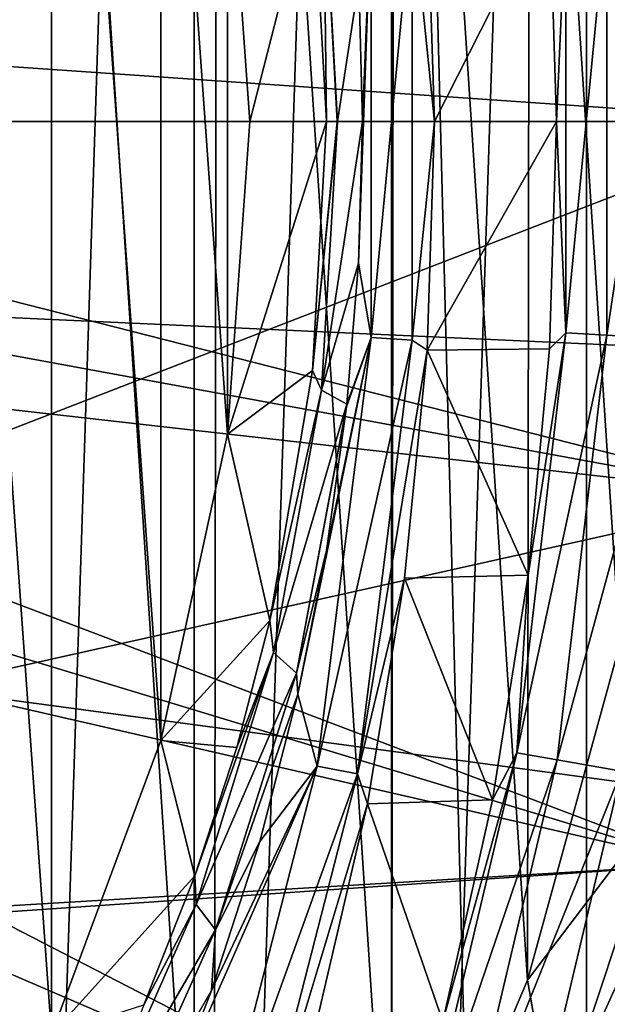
# Model space of a CAD drawing. Header units: millimetres. Extents: x -60 to 60, y -60 to 60.
# Tile 65 of 256: x -49.178 to -48.335, y -1.266 to 0.146. Entities that reach past the tile are written whole.
import ezdxf

# ---------------------------------------------------------------- set-up
doc = ezdxf.new("R2010")
doc.units = ezdxf.units.MM
doc.header["$LTSCALE"] = 81.481481
for name, color, linetype in [('142', 7, 'CONTINUOUS'), ('145', 7, 'CONTINUOUS'), ('146', 7, 'CONTINUOUS'), ('181', 7, 'CONTINUOUS'), ('185', 7, 'CONTINUOUS'), ('188', 7, 'CONTINUOUS'), ('195', 7, 'CONTINUOUS'), ('196', 7, 'CONTINUOUS'), ('209', 7, 'CONTINUOUS'), ('250', 7, 'CONTINUOUS'), ('260', 7, 'CONTINUOUS'), ('261', 7, 'CONTINUOUS'), ('3', 7, 'CONTINUOUS'), ('334', 7, 'CONTINUOUS'), ('337', 7, 'CONTINUOUS'), ('338', 7, 'CONTINUOUS'), ('340', 7, 'CONTINUOUS'), ('87', 7, 'CONTINUOUS')]:
    doc.layers.add(name, color=color, linetype=linetype)

msp = doc.modelspace()

# ---------------------------------------------------------------- linework, layer by layer
at = {"layer": '142', "color": 7, "linetype": 'Continuous', "true_color": 0xf5f5f5}
for points in [[(-49.1326, 1.3095, 16.8), (-49.3482, 1.7042, 16.8), (-49.1326, -1.3095, 16.8), (-49.1326, 1.3095, 16.8)], [(-49.1326, -1.3095, 16.8), (-49.3482, 1.7042, 16.8), (-49.3482, -1.7042, 16.8), (-49.1326, -1.3095, 16.8)], [(-48.9755, -0.8881, 16.8), (-49.1326, 1.3095, 16.8), (-49.1326, -1.3095, 16.8), (-48.9755, -0.8881, 16.8)], [(-48.9755, 0.8881, 16.8), (-49.1326, 1.3095, 16.8), (-48.9755, -0.8881, 16.8), (-48.9755, 0.8881, 16.8)], [(-48.8799, 0.4486, 16.8), (-48.9755, 0.8881, 16.8), (-48.8799, -0.4486, 16.8), (-48.8799, 0.4486, 16.8)], [(-48.8799, -0.4486, 16.8), (-48.9755, 0.8881, 16.8), (-48.9755, -0.8881, 16.8), (-48.8799, -0.4486, 16.8)], [(-48.8478, 0, 16.8), (-48.8799, 0.4486, 16.8), (-48.8799, -0.4486, 16.8), (-48.8478, 0, 16.8)]]:
    msp.add_3dface(points, dxfattribs=at)
at = {"layer": '145', "color": 7, "linetype": 'Continuous', "true_color": 0xf5f5f5}
for points in [[(-48.8799, 0.4486, 16.8), (-48.8478, 0, 16.8), (-48.7574, 0.3533, 13.6614), (-48.8799, 0.4486, 16.8)], [(-48.7574, 0.3533, 13.6614), (-48.8478, 0, 16.8), (-48.7377, 0, 13.6472), (-48.7574, 0.3533, 13.6614)]]:
    msp.add_3dface(points, dxfattribs=at)
at = {"layer": '146', "color": 7, "linetype": 'Continuous', "true_color": 0xf5f5f5}
for points in [[(-48.7377, 0, 13.6472), (-48.8799, -0.4486, 16.8), (-48.7578, -0.3571, 13.6617), (-48.7377, 0, 13.6472)], [(-48.8478, 0, 16.8), (-48.8799, -0.4486, 16.8), (-48.7377, 0, 13.6472), (-48.8478, 0, 16.8)], [(-48.7578, -0.3571, 13.6617), (-48.8799, -0.4486, 16.8), (-48.8192, -0.7159, 13.7037), (-48.7578, -0.3571, 13.6617)], [(-48.8799, -0.4486, 16.8), (-48.9755, -0.8881, 16.8), (-48.8192, -0.7159, 13.7037), (-48.8799, -0.4486, 16.8)], [(-48.8192, -0.7159, 13.7037), (-48.9755, -0.8881, 16.8), (-48.8668, -0.8978, 13.7342), (-48.8192, -0.7159, 13.7037)], [(-48.9755, -0.8881, 16.8), (-49.1326, -1.3095, 16.8), (-48.9269, -1.0821, 13.7706), (-48.9755, -0.8881, 16.8)], [(-48.8668, -0.8978, 13.7342), (-48.9755, -0.8881, 16.8), (-48.9269, -1.0821, 13.7706), (-48.8668, -0.8978, 13.7342)], [(-48.9269, -1.0821, 13.7706), (-49.1326, -1.3095, 16.8), (-49.0001, -1.2673, 13.8121), (-48.9269, -1.0821, 13.7706)]]:
    msp.add_3dface(points, dxfattribs=at)
at = {"layer": '181', "color": 7, "linetype": 'Continuous', "true_color": 0xf5f5f5}
for points in [[(-48.5828, 0, 13.0175), (-48.4179, 0.326, 2.9825), (-48.5936, 0.3281, 13.0175), (-48.5828, 0, 13.0175)], [(-48.4077, 0, 2.9825), (-48.4179, 0.326, 2.9825), (-48.5828, 0, 13.0175), (-48.4077, 0, 2.9825)], [(-48.4179, -0.326, 2.9825), (-48.4077, 0, 2.9825), (-48.5936, -0.3281, 13.0175), (-48.4179, -0.326, 2.9825)], [(-48.5936, -0.3281, 13.0175), (-48.4077, 0, 2.9825), (-48.5828, 0, 13.0175), (-48.5936, -0.3281, 13.0175)], [(-48.6258, -0.6549, 13.0175), (-48.4486, -0.6508, 2.9825), (-48.5936, -0.3281, 13.0175), (-48.6258, -0.6549, 13.0175)], [(-48.4486, -0.6508, 2.9825), (-48.4179, -0.326, 2.9825), (-48.5936, -0.3281, 13.0175), (-48.4486, -0.6508, 2.9825)], [(-48.6793, -0.9788, 13.0175), (-48.4997, -0.9729, 2.9825), (-48.6258, -0.6549, 13.0175), (-48.6793, -0.9788, 13.0175)], [(-48.4997, -0.9729, 2.9825), (-48.4486, -0.6508, 2.9825), (-48.6258, -0.6549, 13.0175), (-48.4997, -0.9729, 2.9825)], [(-48.5708, -1.2913, 2.9825), (-48.4997, -0.9729, 2.9825), (-48.6793, -0.9788, 13.0175), (-48.5708, -1.2913, 2.9825)], [(-48.7538, -1.2985, 13.0175), (-48.5708, -1.2913, 2.9825), (-48.6793, -0.9788, 13.0175), (-48.7538, -1.2985, 13.0175)]]:
    msp.add_3dface(points, dxfattribs=at)
at = {"layer": '185', "color": 7, "linetype": 'Continuous', "true_color": 0xf5f5f5}
for points in [[(-48.4179, 0.326, 2.9825), (-48.4077, 0, 2.9825), (-48.3944, 0.3032, 2.79), (-48.4179, 0.326, 2.9825)], [(-48.2421, -0.3121, 2.4351), (-48.2421, 0.3121, 2.4351), (-48.3355, -0.3066, 2.6051), (-48.2421, -0.3121, 2.4351)], [(-48.3355, -0.3066, 2.6051), (-48.2421, 0.3121, 2.4351), (-48.3355, 0.3066, 2.6051), (-48.3355, -0.3066, 2.6051)], [(-48.4077, 0, 2.9825), (-48.3944, -0.3032, 2.79), (-48.3944, 0.3032, 2.79), (-48.4077, 0, 2.9825)], [(-48.3944, -0.3032, 2.79), (-48.3355, 0.3066, 2.6051), (-48.3944, 0.3032, 2.79), (-48.3944, -0.3032, 2.79)], [(-48.3355, -0.3066, 2.6051), (-48.3355, 0.3066, 2.6051), (-48.3944, -0.3032, 2.79), (-48.3355, -0.3066, 2.6051)], [(-48.4077, 0, 2.9825), (-48.4179, -0.326, 2.9825), (-48.3944, -0.3032, 2.79), (-48.4077, 0, 2.9825)], [(-48.4486, -0.6508, 2.9825), (-48.4648, -0.9055, 2.79), (-48.3944, -0.3032, 2.79), (-48.4486, -0.6508, 2.9825)], [(-48.4648, -0.9055, 2.79), (-48.3355, -0.3066, 2.6051), (-48.3944, -0.3032, 2.79), (-48.4648, -0.9055, 2.79)], [(-48.4067, -0.9157, 2.6051), (-48.3355, -0.3066, 2.6051), (-48.4648, -0.9055, 2.79), (-48.4067, -0.9157, 2.6051)], [(-48.4179, -0.326, 2.9825), (-48.4486, -0.6508, 2.9825), (-48.3944, -0.3032, 2.79), (-48.4179, -0.326, 2.9825)], [(-48.4067, -0.9157, 2.6051), (-48.2421, -0.3121, 2.4351), (-48.3355, -0.3066, 2.6051), (-48.4067, -0.9157, 2.6051)], [(-48.3145, -0.932, 2.4351), (-48.2421, -0.3121, 2.4351), (-48.4067, -0.9157, 2.6051), (-48.3145, -0.932, 2.4351)], [(-48.4486, -0.6508, 2.9825), (-48.4997, -0.9729, 2.9825), (-48.4648, -0.9055, 2.79), (-48.4486, -0.6508, 2.9825)], [(-48.5708, -1.2913, 2.9825), (-48.6046, -1.4955, 2.79), (-48.4648, -0.9055, 2.79), (-48.5708, -1.2913, 2.9825)], [(-48.6046, -1.4955, 2.79), (-48.4067, -0.9157, 2.6051), (-48.4648, -0.9055, 2.79), (-48.6046, -1.4955, 2.79)], [(-48.5481, -1.5124, 2.6051), (-48.4067, -0.9157, 2.6051), (-48.6046, -1.4955, 2.79), (-48.5481, -1.5124, 2.6051)], [(-48.4997, -0.9729, 2.9825), (-48.5708, -1.2913, 2.9825), (-48.4648, -0.9055, 2.79), (-48.4997, -0.9729, 2.9825)], [(-48.5481, -1.5124, 2.6051), (-48.3145, -0.932, 2.4351), (-48.4067, -0.9157, 2.6051), (-48.5481, -1.5124, 2.6051)], [(-48.4585, -1.5393, 2.4351), (-48.3145, -0.932, 2.4351), (-48.5481, -1.5124, 2.6051), (-48.4585, -1.5393, 2.4351)], [(-48.4585, -1.5393, 2.4351), (-48.1918, -0.9536, 2.2863), (-48.3145, -0.932, 2.4351), (-48.4585, -1.5393, 2.4351)], [(-48.339, -1.575, 2.2863), (-48.1918, -0.9536, 2.2863), (-48.4585, -1.5393, 2.4351), (-48.339, -1.575, 2.2863)], [(-48.339, -1.575, 2.2863), (-48.043, -0.9798, 2.1645), (-48.1918, -0.9536, 2.2863), (-48.339, -1.575, 2.2863)], [(-48.1944, -1.6183, 2.1645), (-48.043, -0.9798, 2.1645), (-48.339, -1.575, 2.2863), (-48.1944, -1.6183, 2.1645)]]:
    msp.add_3dface(points, dxfattribs=at)
at = {"layer": '188', "color": 7, "linetype": 'Continuous', "true_color": 0xf5f5f5}
for points in [[(-48.5828, 0, 13.0175), (-48.5936, 0.3281, 13.0175), (-48.6149, 0.3136, 13.21), (-48.5828, 0, 13.0175)], [(-48.6149, 0.3136, 13.21), (-48.6737, -0.3099, 13.3949), (-48.6149, -0.3136, 13.21), (-48.6149, 0.3136, 13.21)], [(-48.6737, 0.3099, 13.3949), (-48.6737, -0.3099, 13.3949), (-48.6149, 0.3136, 13.21), (-48.6737, 0.3099, 13.3949)], [(-48.5828, 0, 13.0175), (-48.6149, 0.3136, 13.21), (-48.6149, -0.3136, 13.21), (-48.5828, 0, 13.0175)], [(-48.6737, 0.3099, 13.3949), (-48.6918, -0.2033, 13.4459), (-48.6737, -0.3099, 13.3949), (-48.6737, 0.3099, 13.3949)], [(-48.6862, 0, 13.4431), (-48.6918, -0.2033, 13.4459), (-48.6737, 0.3099, 13.3949), (-48.6862, 0, 13.4431)], [(-48.6917, 0.2015, 13.4459), (-48.6862, 0, 13.4431), (-48.6737, 0.3099, 13.3949), (-48.6917, 0.2015, 13.4459)], [(-48.5936, -0.3281, 13.0175), (-48.5828, 0, 13.0175), (-48.6149, -0.3136, 13.21), (-48.5936, -0.3281, 13.0175)], [(-48.6918, -0.2033, 13.4459), (-48.7086, -0.4056, 13.4542), (-48.6737, -0.3099, 13.3949), (-48.6918, -0.2033, 13.4459)], [(-48.6737, -0.3099, 13.3949), (-48.7789, -0.8217, 13.4871), (-48.7514, -0.9249, 13.3949), (-48.6737, -0.3099, 13.3949)], [(-48.7379, -0.6153, 13.4683), (-48.7789, -0.8217, 13.4871), (-48.6737, -0.3099, 13.3949), (-48.7379, -0.6153, 13.4683)], [(-48.6737, -0.3099, 13.3949), (-48.7514, -0.9249, 13.3949), (-48.6149, -0.3136, 13.21), (-48.6737, -0.3099, 13.3949)], [(-48.709, -0.4093, 13.4544), (-48.7379, -0.6153, 13.4683), (-48.6737, -0.3099, 13.3949), (-48.709, -0.4093, 13.4544)], [(-48.7086, -0.4056, 13.4542), (-48.709, -0.4093, 13.4544), (-48.6737, -0.3099, 13.3949), (-48.7086, -0.4056, 13.4542)], [(-48.6149, -0.3136, 13.21), (-48.7514, -0.9249, 13.3949), (-48.6935, -0.936, 13.21), (-48.6149, -0.3136, 13.21)], [(-48.5936, -0.3281, 13.0175), (-48.6149, -0.3136, 13.21), (-48.6935, -0.936, 13.21), (-48.5936, -0.3281, 13.0175)], [(-48.6258, -0.6549, 13.0175), (-48.5936, -0.3281, 13.0175), (-48.6935, -0.936, 13.21), (-48.6258, -0.6549, 13.0175)], [(-48.6793, -0.9788, 13.0175), (-48.6258, -0.6549, 13.0175), (-48.6935, -0.936, 13.21), (-48.6793, -0.9788, 13.0175)], [(-48.7789, -0.8217, 13.4871), (-48.8336, -1.0328, 13.5108), (-48.7514, -0.9249, 13.3949), (-48.7789, -0.8217, 13.4871)], [(-48.7514, -0.9249, 13.3949), (-48.9722, -1.4258, 13.5649), (-48.9056, -1.5253, 13.3949), (-48.7514, -0.9249, 13.3949)], [(-48.9029, -1.2468, 13.5388), (-48.9722, -1.4258, 13.5649), (-48.7514, -0.9249, 13.3949), (-48.9029, -1.2468, 13.5388)], [(-48.7514, -0.9249, 13.3949), (-48.9056, -1.5253, 13.3949), (-48.6935, -0.936, 13.21), (-48.7514, -0.9249, 13.3949)], [(-48.8336, -1.0328, 13.5108), (-48.9029, -1.2468, 13.5388), (-48.7514, -0.9249, 13.3949), (-48.8336, -1.0328, 13.5108)], [(-48.6935, -0.936, 13.21), (-48.9056, -1.5253, 13.3949), (-48.8495, -1.5435, 13.21), (-48.6935, -0.936, 13.21)], [(-48.6793, -0.9788, 13.0175), (-48.6935, -0.936, 13.21), (-48.8495, -1.5435, 13.21), (-48.6793, -0.9788, 13.0175)], [(-48.7538, -1.2985, 13.0175), (-48.6793, -0.9788, 13.0175), (-48.8495, -1.5435, 13.21), (-48.7538, -1.2985, 13.0175)]]:
    msp.add_3dface(points, dxfattribs=at)
at = {"layer": '195', "color": 7, "linetype": 'Continuous', "true_color": 0xf5f5f5}
for points in [[(-48.7574, 0.3533, 13.6614), (-48.7377, 0, 13.6472), (-48.7423, 0.3596, 13.5536), (-48.7574, 0.3533, 13.6614)], [(-48.7423, 0.3596, 13.5536), (-48.7377, 0, 13.6472), (-48.7228, 0, 13.5424), (-48.7423, 0.3596, 13.5536)], [(-48.722, 0, 13.5394), (-48.6917, 0.2015, 13.4459), (-48.7423, 0.3596, 13.5536), (-48.722, 0, 13.5394)], [(-48.722, 0, 13.5394), (-48.7423, 0.3596, 13.5536), (-48.7228, 0, 13.5424), (-48.722, 0, 13.5394)], [(-48.6862, 0, 13.4431), (-48.6917, 0.2015, 13.4459), (-48.722, 0, 13.5394), (-48.6862, 0, 13.4431)]]:
    msp.add_3dface(points, dxfattribs=at)
at = {"layer": '196', "color": 7, "linetype": 'Continuous', "true_color": 0xf5f5f5}
for points in [[(-48.7377, 0, 13.6472), (-48.7578, -0.3571, 13.6617), (-48.7228, 0, 13.5424), (-48.7377, 0, 13.6472)], [(-48.6918, -0.2033, 13.4459), (-48.6862, 0, 13.4431), (-48.7453, -0.3851, 13.5557), (-48.6918, -0.2033, 13.4459)], [(-48.6862, 0, 13.4431), (-48.722, 0, 13.5394), (-48.7453, -0.3851, 13.5557), (-48.6862, 0, 13.4431)], [(-48.7578, -0.3571, 13.6617), (-48.722, 0, 13.5394), (-48.7228, 0, 13.5424), (-48.7578, -0.3571, 13.6617)], [(-48.722, 0, 13.5394), (-48.7578, -0.3571, 13.6617), (-48.7453, -0.3851, 13.5557), (-48.722, 0, 13.5394)], [(-48.7086, -0.4056, 13.4542), (-48.6918, -0.2033, 13.4459), (-48.7453, -0.3851, 13.5557), (-48.7086, -0.4056, 13.4542)], [(-48.7578, -0.3571, 13.6617), (-48.8192, -0.7159, 13.7037), (-48.7453, -0.3851, 13.5557), (-48.7578, -0.3571, 13.6617)], [(-48.8192, -0.7159, 13.7037), (-48.8139, -0.7616, 13.6012), (-48.7453, -0.3851, 13.5557), (-48.8192, -0.7159, 13.7037)], [(-48.8139, -0.7616, 13.6012), (-48.7086, -0.4056, 13.4542), (-48.7453, -0.3851, 13.5557), (-48.8139, -0.7616, 13.6012)], [(-48.7811, -0.7914, 13.5008), (-48.7086, -0.4056, 13.4542), (-48.8139, -0.7616, 13.6012), (-48.7811, -0.7914, 13.5008)], [(-48.709, -0.4093, 13.4544), (-48.7086, -0.4056, 13.4542), (-48.7811, -0.7914, 13.5008), (-48.709, -0.4093, 13.4544)], [(-48.7379, -0.6153, 13.4683), (-48.709, -0.4093, 13.4544), (-48.7811, -0.7914, 13.5008), (-48.7379, -0.6153, 13.4683)], [(-48.7789, -0.8217, 13.4871), (-48.7379, -0.6153, 13.4683), (-48.7811, -0.7914, 13.5008), (-48.7789, -0.8217, 13.4871)], [(-48.8192, -0.7159, 13.7037), (-48.8668, -0.8978, 13.7342), (-48.8139, -0.7616, 13.6012), (-48.8192, -0.7159, 13.7037)], [(-48.9269, -1.0821, 13.7706), (-48.9252, -1.1232, 13.6683), (-48.8139, -0.7616, 13.6012), (-48.9269, -1.0821, 13.7706)], [(-48.8668, -0.8978, 13.7342), (-48.9269, -1.0821, 13.7706), (-48.8139, -0.7616, 13.6012), (-48.8668, -0.8978, 13.7342)], [(-48.9252, -1.1232, 13.6683), (-48.7811, -0.7914, 13.5008), (-48.8139, -0.7616, 13.6012), (-48.9252, -1.1232, 13.6683)], [(-48.8972, -1.1597, 13.5688), (-48.7811, -0.7914, 13.5008), (-48.9252, -1.1232, 13.6683), (-48.8972, -1.1597, 13.5688)], [(-48.8972, -1.1597, 13.5688), (-48.7789, -0.8217, 13.4871), (-48.7811, -0.7914, 13.5008), (-48.8972, -1.1597, 13.5688)], [(-48.8336, -1.0328, 13.5108), (-48.7789, -0.8217, 13.4871), (-48.8972, -1.1597, 13.5688), (-48.8336, -1.0328, 13.5108)], [(-48.9029, -1.2468, 13.5388), (-48.8336, -1.0328, 13.5108), (-48.8972, -1.1597, 13.5688), (-48.9029, -1.2468, 13.5388)], [(-48.9269, -1.0821, 13.7706), (-49.0001, -1.2673, 13.8121), (-48.9252, -1.1232, 13.6683), (-48.9269, -1.0821, 13.7706)], [(-49.0001, -1.2673, 13.8121), (-49.0762, -1.4659, 13.7489), (-48.9252, -1.1232, 13.6683), (-49.0001, -1.2673, 13.8121)], [(-49.0762, -1.4659, 13.7489), (-48.8972, -1.1597, 13.5688), (-48.9252, -1.1232, 13.6683), (-49.0762, -1.4659, 13.7489)], [(-49.0533, -1.5069, 13.6499), (-48.8972, -1.1597, 13.5688), (-49.0762, -1.4659, 13.7489), (-49.0533, -1.5069, 13.6499)], [(-49.0533, -1.5069, 13.6499), (-48.9029, -1.2468, 13.5388), (-48.8972, -1.1597, 13.5688), (-49.0533, -1.5069, 13.6499)], [(-48.9722, -1.4258, 13.5649), (-48.9029, -1.2468, 13.5388), (-49.0533, -1.5069, 13.6499), (-48.9722, -1.4258, 13.5649)]]:
    msp.add_3dface(points, dxfattribs=at)
at = {"layer": '209', "color": 151, "linetype": 'Continuous', "true_color": 0x7dbfed}
for points in [[(-49.3203, 28.4747, 28.5), (-47.7624, -31.017, 28.5), (-47.7624, 31.017, 28.5), (-49.3203, 28.4747, 28.5)], [(-49.3203, -28.4747, 28.5), (-47.7624, -31.017, 28.5), (-49.3203, 28.4747, 28.5), (-49.3203, -28.4747, 28.5)]]:
    msp.add_3dface(points, dxfattribs=at)
at = {"layer": '250', "color": 151, "linetype": 'Continuous', "true_color": 0x7dbfed}
for points in [[(-48.9277, 4.3483, 17.3), (-49.2134, -4.3764, 17.3), (-49.2134, 4.3764, 17.3), (-48.9277, 4.3483, 17.3)], [(-48.9277, -4.3483, 17.3), (-49.2134, -4.3764, 17.3), (-48.9277, 4.3483, 17.3), (-48.9277, -4.3483, 17.3)], [(-48.6446, 4.3016, 17.3), (-48.9277, -4.3483, 17.3), (-48.9277, 4.3483, 17.3), (-48.6446, 4.3016, 17.3)], [(-48.6446, -4.3016, 17.3), (-48.9277, -4.3483, 17.3), (-48.6446, 4.3016, 17.3), (-48.6446, -4.3016, 17.3)], [(-48.365, 4.2364, 17.3), (-48.6446, -4.3016, 17.3), (-48.6446, 4.3016, 17.3), (-48.365, 4.2364, 17.3)], [(-48.365, -4.2364, 17.3), (-48.6446, -4.3016, 17.3), (-48.365, 4.2364, 17.3), (-48.365, -4.2364, 17.3)], [(-48.0904, 4.1531, 17.3), (-48.365, -4.2364, 17.3), (-48.365, 4.2364, 17.3), (-48.0904, 4.1531, 17.3)], [(-48.0904, -4.1531, 17.3), (-48.365, -4.2364, 17.3), (-48.0904, 4.1531, 17.3), (-48.0904, -4.1531, 17.3)]]:
    msp.add_3dface(points, dxfattribs=at)
at = {"layer": '260', "color": 151, "linetype": 'Continuous', "true_color": 0x7dbfed}
for points in [[(-48.8995, -2.1221, 23.0485), (-49.2091, -2.5144, 23.0539), (-49.2027, 2.5073, 23.0538), (-48.8995, -2.1221, 23.0485)], [(-48.894, 2.1142, 23.0484), (-48.8995, -2.1221, 23.0485), (-49.2027, 2.5073, 23.0538), (-48.894, 2.1142, 23.0484)], [(-48.6447, -1.692, 23.044), (-48.8995, -2.1221, 23.0485), (-48.894, 2.1142, 23.0484), (-48.6447, -1.692, 23.044)], [(-48.6404, 1.6835, 23.0439), (-48.6447, -1.692, 23.044), (-48.894, 2.1142, 23.0484), (-48.6404, 1.6835, 23.0439)], [(-48.4494, -1.2319, 23.0406), (-48.6447, -1.692, 23.044), (-48.6404, 1.6835, 23.0439), (-48.4494, -1.2319, 23.0406)], [(-48.4463, 1.2229, 23.0406), (-48.4494, -1.2319, 23.0406), (-48.6404, 1.6835, 23.0439), (-48.4463, 1.2229, 23.0406)], [(-48.317, -0.75, 23.0383), (-48.4494, -1.2319, 23.0406), (-48.4463, 1.2229, 23.0406), (-48.317, -0.75, 23.0383)], [(-48.3151, 0.7406, 23.0383), (-48.317, -0.75, 23.0383), (-48.4463, 1.2229, 23.0406), (-48.3151, 0.7406, 23.0383)]]:
    msp.add_3dface(points, dxfattribs=at)
at = {"layer": '261', "color": 151, "linetype": 'Continuous', "true_color": 0x7dbfed}
for points in [[(-48.4494, -1.2319, 23.0406), (-48.317, -0.75, 23.0383), (-48.2561, -0.9777, 23.0247), (-48.4494, -1.2319, 23.0406)], [(-48.4115, -1.4465, 23.0274), (-48.4494, -1.2319, 23.0406), (-48.2561, -0.9777, 23.0247), (-48.4115, -1.4465, 23.0274)], [(-48.4115, -1.4465, 23.0274), (-48.2561, -0.9777, 23.0247), (-48.3141, -1.4861, 22.9887), (-48.4115, -1.4465, 23.0274)], [(-48.6447, -1.692, 23.044), (-48.4494, -1.2319, 23.0406), (-48.4115, -1.4465, 23.0274), (-48.6447, -1.692, 23.044)]]:
    msp.add_3dface(points, dxfattribs=at)
at = {"layer": '3', "color": 7, "linetype": 'Continuous', "true_color": 0xf5f5f5}
for points in [[(-55.3683, 0, -3), (-55.2898, 2.9464, -3), (-48.2922, 0.3222, -3), (-55.3683, 0, -3)], [(-48.2922, -0.3222, -3), (-55.3683, 0, -3), (-48.2922, 0.3222, -3), (-48.2922, -0.3222, -3)], [(-55.2898, -2.9464, -3), (-55.3683, 0, -3), (-47.5035, -2.7496, -3), (-55.2898, -2.9464, -3)], [(-47.5035, -2.7496, -3), (-55.3683, 0, -3), (-47.8139, -2.1849, -3), (-47.5035, -2.7496, -3)], [(-47.8139, -2.1849, -3), (-55.3683, 0, -3), (-48.0512, -1.5857, -3), (-47.8139, -2.1849, -3)], [(-48.0512, -1.5857, -3), (-55.3683, 0, -3), (-48.2114, -0.9616, -3), (-48.0512, -1.5857, -3)], [(-48.2114, -0.9616, -3), (-55.3683, 0, -3), (-48.2922, -0.3222, -3), (-48.2114, -0.9616, -3)]]:
    msp.add_3dface(points, dxfattribs=at)
at = {"layer": '334', "linetype": 'Continuous'}
for points in [[(-48.1965, 1.0656, 21.4), (-51.2783, 1.25, 21.4), (-50.5566, 0, 21.4), (-48.1965, 1.0656, 21.4)], [(-48.0868, 0.5378, 21.4), (-48.1965, 1.0656, 21.4), (-50.5566, 0, 21.4), (-48.0868, 0.5378, 21.4)], [(-48.05, 0, 21.4), (-48.0868, 0.5378, 21.4), (-50.5566, 0, 21.4), (-48.05, 0, 21.4)], [(-48.0868, -0.5378, 21.4), (-48.05, 0, 21.4), (-51.2783, -1.25, 21.4), (-48.0868, -0.5378, 21.4)], [(-51.2783, -1.25, 21.4), (-48.05, 0, 21.4), (-50.5566, 0, 21.4), (-51.2783, -1.25, 21.4)], [(-48.1965, -1.0656, 21.4), (-48.0868, -0.5378, 21.4), (-51.2783, -1.25, 21.4), (-48.1965, -1.0656, 21.4)], [(-48.377, -1.5736, 21.4), (-48.1965, -1.0656, 21.4), (-55.623, -1.5736, 21.4), (-48.377, -1.5736, 21.4)], [(-55.623, -1.5736, 21.4), (-48.1965, -1.0656, 21.4), (-51.2783, -1.25, 21.4), (-55.623, -1.5736, 21.4)]]:
    msp.add_3dface(points, dxfattribs=at)
at = {"layer": '337', "linetype": 'Continuous'}
for points in [[(-50.2061, -0.1486, 18.9), (-50.2, 0, 18.9), (-48.0868, -0.5379, 21.05), (-50.2061, -0.1486, 18.9)], [(-48.0868, -0.5379, 21.05), (-50.2, 0, 18.9), (-48.05, 0, 21.05), (-48.0868, -0.5379, 21.05)], [(-50.2245, -0.2963, 18.9), (-50.2061, -0.1486, 18.9), (-48.0868, -0.5379, 21.05), (-50.2245, -0.2963, 18.9)], [(-50.2551, -0.4419, 18.9), (-50.2245, -0.2963, 18.9), (-48.1965, -1.0657, 21.05), (-50.2551, -0.4419, 18.9)], [(-48.1965, -1.0657, 21.05), (-50.2245, -0.2963, 18.9), (-48.0868, -0.5379, 21.05), (-48.1965, -1.0657, 21.05)], [(-50.2975, -0.5845, 18.9), (-50.2551, -0.4419, 18.9), (-48.1965, -1.0657, 21.05), (-50.2975, -0.5845, 18.9)], [(-50.3516, -0.7231, 18.9), (-50.2975, -0.5845, 18.9), (-48.377, -1.5737, 21.05), (-50.3516, -0.7231, 18.9)], [(-48.377, -1.5737, 21.05), (-50.2975, -0.5845, 18.9), (-48.1965, -1.0657, 21.05), (-48.377, -1.5737, 21.05)], [(-50.4169, -0.8567, 18.9), (-50.3516, -0.7231, 18.9), (-48.625, -2.0524, 21.05), (-50.4169, -0.8567, 18.9)], [(-48.625, -2.0524, 21.05), (-50.3516, -0.7231, 18.9), (-48.377, -1.5737, 21.05), (-48.625, -2.0524, 21.05)], [(-50.4931, -0.9845, 18.9), (-50.4169, -0.8567, 18.9), (-48.625, -2.0524, 21.05), (-50.4931, -0.9845, 18.9)], [(-50.5795, -1.1056, 18.9), (-50.4931, -0.9845, 18.9), (-48.9359, -2.4928, 21.05), (-50.5795, -1.1056, 18.9)], [(-48.9359, -2.4928, 21.05), (-50.4931, -0.9845, 18.9), (-48.625, -2.0524, 21.05), (-48.9359, -2.4928, 21.05)], [(-50.6757, -1.2191, 18.9), (-50.5795, -1.1056, 18.9), (-48.9359, -2.4928, 21.05), (-50.6757, -1.2191, 18.9)], [(-49.3039, -2.8868, 21.05), (-50.6757, -1.2191, 18.9), (-48.9359, -2.4928, 21.05), (-49.3039, -2.8868, 21.05)]]:
    msp.add_3dface(points, dxfattribs=at)
at = {"layer": '338', "linetype": 'Continuous'}
for points in [[(-48.1965, -1.0656, 21.4), (-48.377, -1.5736, 21.4), (-48.1965, -1.0657, 21.05), (-48.1965, -1.0656, 21.4)], [(-48.377, -1.5736, 21.4), (-48.377, -1.5737, 21.05), (-48.1965, -1.0657, 21.05), (-48.377, -1.5736, 21.4)]]:
    msp.add_3dface(points, dxfattribs=at)
at = {"layer": '340', "linetype": 'Continuous'}
for points in [[(-48.05, 0, 21.05), (-50.2061, 0.1486, 18.9), (-48.0868, 0.5379, 21.05), (-48.05, 0, 21.05)], [(-48.05, 0, 21.05), (-50.2, 0, 18.9), (-50.2061, 0.1486, 18.9), (-48.05, 0, 21.05)]]:
    msp.add_3dface(points, dxfattribs=at)
at = {"layer": '87', "color": 7, "linetype": 'Continuous', "true_color": 0xf5f5f5}
for points in [[(-45.1941, 1.0828, 2), (-49.3153, 7.4591, 2), (-45.2071, 0, 2), (-45.1941, 1.0828, 2)], [(-49.3153, 7.4591, 2), (-47.5878, 1.4819, 2), (-45.2071, 0, 2), (-49.3153, 7.4591, 2)]]:
    msp.add_3dface(points, dxfattribs=at)

doc.saveas('drawing.dxf')
